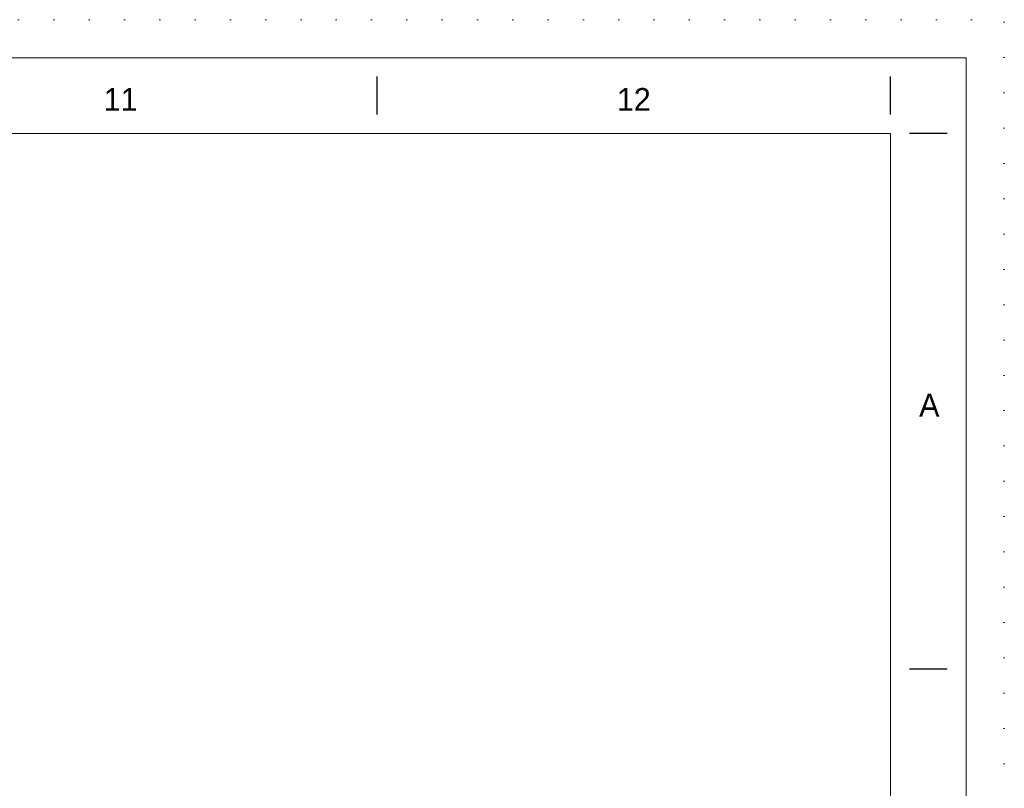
# Model space of a CAD drawing. Header units: millimetres. Extents: x -13186 to -571, y -579947 to -571037.
# Tile 31 of 31: x -2516 to -571, y -572555 to -571037. Entities that reach past the tile are written whole.
import ezdxf

# ---------------------------------------------------------------- set-up
doc = ezdxf.new("R2010")
doc.units = ezdxf.units.MM
doc.header["$MEASUREMENT"] = 0
doc.linetypes.add('DGN Style 1', pattern=[69.724857, 0.116015, -69.608842])
doc.styles.add('Style-ENGINEERING', font='ENGINEERING.shx')

# ---------------------------------------------------------------- blocks, each defined once
blk = doc.blocks.new('*U269')
for p, q in [((337.87, 284.53), (337.87, 289.53)), ((405.45, 284.53), (405.45, 289.53)), ((412.95, 282.03), (407.95, 282.03)), ((412.95, 211.53), (407.95, 211.53))]:
    blk.add_line(p, q)
at = {"color": 7, "linetype": 'Continuous', "lineweight": 0, "flags": 128}
blk.add_lwpolyline([(-415.55, 292.03), (415.45, 292.03), (415.45, -291.97), (-415.55, -291.97), (-415.55, 292.03)], close=True, dxfattribs=at)
at = {"color": 7, "linetype": 'Continuous', "lineweight": 13, "flags": 128}
blk.add_lwpolyline([(-405.55, 282.03), (405.45, 282.03), (405.45, -281.97), (-405.55, -281.97), (-405.55, 282.03)], close=True, dxfattribs=at)
at = {"char_height": 3, "attachment_point": 5, "line_spacing_factor": 1.2, "style": 'Style-ENGINEERING'}
for s, insert in [('11', (304.08, 286.53)), ('12', (371.66, 286.53)), ('A', (410.58, 246.28))]:
    blk.add_mtext(s, dxfattribs=dict(at, insert=insert))
blk = doc.blocks.new('*U140')
at = {"color": 7, "linetype": 'DGN Style 1', "lineweight": 0, "flags": 128}
blk.add_lwpolyline([(-6307.48, 4454.97), (6307.52, 4454.97), (6307.52, -4455.03), (-6307.48, -4455.03), (-6307.48, 4454.97)], close=True, dxfattribs=at)
at = {"xscale": 14.99999999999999, "yscale": 14.99999999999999, "zscale": 14.99999999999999}
blk.add_blockref('*U269', (0.72, -0.48), dxfattribs=at)

msp = doc.modelspace()

# ---------------------------------------------------------------- block references
at = {"color": 7, "lineweight": 13}
msp.add_blockref('*U140', (-6878.35, -575492.15), dxfattribs=at)

doc.saveas('drawing.dxf')
